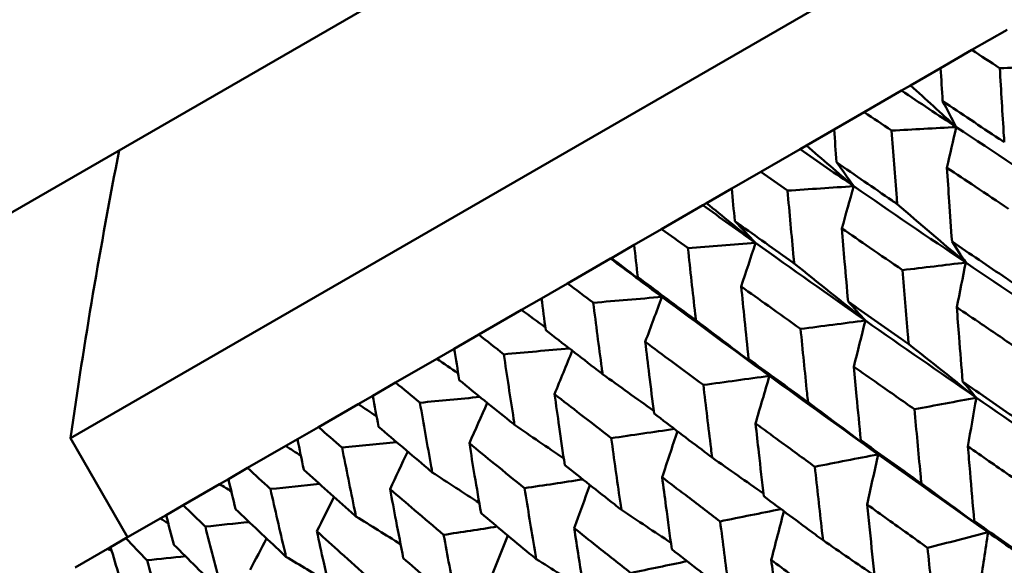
# Model space of a CAD drawing. Header units: millimetres. Extents: x 626 to 2725, y 57 to 2097.
# Tile 71 of 133: x 955.27 to 963.88, y 129.98 to 134.76. Entities that reach past the tile are written whole.
import ezdxf

# ---------------------------------------------------------------- set-up
doc = ezdxf.new("R2010")
doc.units = ezdxf.units.MM
doc.header["$LTSCALE"] = 10
doc.layers.add('Widoczne (ISO)', color=7, linetype='Continuous', lineweight=50)

msp = doc.modelspace()

# ---------------------------------------------------------------- linework, layer by layer
at = {"layer": 'Widoczne (ISO)'}
for p, q in [((953.8675, 132.2987), (986.7757, 151.2983)), ((955.7173, 131.0947), (986.8942, 149.0947)), ((963.5987, 134.4904), (963.9059, 134.6677)), ((963.5987, 134.4904), (963.325, 134.3323)), ((963.0623, 134.1807), (963.325, 134.3323)), ((962.6572, 133.9468), (962.9835, 134.1352)), ((962.9835, 134.1352), (963.0623, 134.1807)), ((962.6572, 133.9468), (962.3935, 133.7945)), ((962.1513, 133.6547), (962.3935, 133.7945)), ((961.7518, 133.424), (962.0959, 133.6227)), ((962.0959, 133.6227), (962.1513, 133.6547)), ((961.7518, 133.424), (961.4991, 133.2781)), ((961.2783, 133.1507), (961.4991, 133.2781)), ((960.886, 132.9242), (961.2466, 133.1324)), ((961.2466, 133.1324), (961.2783, 133.1507)), ((960.886, 132.9242), (960.6454, 132.7852)), ((960.4469, 132.6707), (960.6454, 132.7852)), ((960.0634, 132.4492), (960.439, 132.6661)), ((960.439, 132.6661), (960.4469, 132.6707)), ((960.0634, 132.4492), (959.8357, 132.3178)), ((959.6603, 132.2165), (959.8357, 132.3178)), ((959.2871, 132.001), (959.6603, 132.2165)), ((959.2871, 132.001), (959.0733, 131.8776)), ((958.9217, 131.7901), (959.0733, 131.8776)), ((958.5602, 131.5814), (958.9217, 131.7901)), ((958.5602, 131.5814), (958.3611, 131.4664)), ((958.2339, 131.393), (958.3611, 131.4664)), ((957.8855, 131.1919), (958.2339, 131.393)), ((957.8855, 131.1919), (957.7019, 131.0859)), ((955.7173, 131.0947), (956.2173, 130.2287)), ((957.2658, 130.8341), (957.5996, 131.0268)), ((957.5996, 131.0268), (957.7019, 131.0859)), ((957.2658, 130.8341), (957.0985, 130.7375)), ((956.7035, 130.5094), (957.0214, 130.693)), ((957.0214, 130.693), (957.0985, 130.7375)), ((956.7035, 130.5094), (956.5531, 130.4226)), ((956.5016, 130.3928), (956.5531, 130.4226)), ((956.2008, 130.2192), (956.5016, 130.3928)), ((956.2008, 130.2192), (956.0678, 130.1424)), ((955.7597, 129.9645), (956.0422, 130.1276)), ((956.0422, 130.1276), (956.0678, 130.1424))]:
    msp.add_line(p, q, dxfattribs=at)
msp.add_circle((990.3219, 107.1577), 50, dxfattribs=at)
msp.add_arc((1005.2137, 124.0158), 50, 168.93414, 171.86082, dxfattribs=at)
for points, knots in [([(963.8419, 134.3314), (963.8414, 134.3317), (963.8409, 134.332), (963.7598, 134.385), (963.6792, 134.4377), (963.5987, 134.4904)], [0.02951568, 0.02951568, 0.02951568, 0.02951568, 0.02969929, 0.02969929, 0.05939589, 0.05939589, 0.05939589, 0.05939589]), ([(963.325, 134.3323), (963.3308, 134.2365), (963.3367, 134.1407), (963.3427, 134.0444), (963.3427, 134.0438), (963.3427, 134.0432)], [0, 0, 0, 0, 0.02969567, 0.02969567, 0.02988021, 0.02988021, 0.02988021, 0.02988021]), ([(963.8817, 133.6834), (963.8805, 133.7015), (963.8794, 133.7196), (963.8658, 133.9354), (963.8537, 134.1333), (963.8419, 134.3314)], [0.0853813, 0.0853813, 0.0853813, 0.0853813, 0.09097809, 0.09097809, 0.15214536, 0.15214536, 0.15214536, 0.15214536]), ([(963.3427, 134.0432), (963.5069, 133.9332), (963.6714, 133.8234), (963.8513, 133.7036), (963.8665, 133.6935), (963.8817, 133.6834)], [0.0297954, 0.0297954, 0.0297954, 0.0297954, 0.09092493, 0.09092493, 0.09655955, 0.09655955, 0.09655955, 0.09655955]), ([(962.8963, 133.7854), (962.8958, 133.7858), (962.8953, 133.7861), (962.8155, 133.8399), (962.7363, 133.8933), (962.6572, 133.9468)], [0.02951568, 0.02951568, 0.02951568, 0.02951568, 0.02969929, 0.02969929, 0.05939589, 0.05939589, 0.05939589, 0.05939589]), ([(962.3935, 133.7945), (962.4006, 133.6995), (962.4079, 133.6045), (962.4153, 133.509), (962.4154, 133.5084), (962.4154, 133.5078)], [0, 0, 0, 0, 0.02969567, 0.02969567, 0.02988021, 0.02988021, 0.02988021, 0.02988021]), ([(962.9451, 133.1427), (962.9437, 133.1606), (962.9423, 133.1786), (962.9257, 133.3926), (962.9108, 133.5889), (962.8963, 133.7854)], [0.0853813, 0.0853813, 0.0853813, 0.0853813, 0.09097809, 0.09097809, 0.15214536, 0.15214536, 0.15214536, 0.15214536]), ([(962.4154, 133.5078), (962.5767, 133.3962), (962.7383, 133.2847), (962.9152, 133.1632), (962.9302, 133.153), (962.9451, 133.1427)], [0.0297954, 0.0297954, 0.0297954, 0.0297954, 0.09092493, 0.09092493, 0.09655955, 0.09655955, 0.09655955, 0.09655955]), ([(963.9196, 133.1007), (963.8222, 133.1655), (963.7248, 133.2304), (963.545, 133.3503), (963.4626, 133.4054), (963.3802, 133.4605)], [0.02528165, 0.02528165, 0.02528165, 0.02528165, 0.06150593, 0.06150593, 0.09223152, 0.09223152, 0.09223152, 0.09223152]), ([(963.3802, 133.4605), (963.3868, 133.3617), (963.3934, 133.2629), (963.4082, 133.0476), (963.4163, 132.9312), (963.4245, 132.8149)], [0.03078053, 0.03078053, 0.03078053, 0.03078053, 0.06149921, 0.06149921, 0.09773041, 0.09773041, 0.09773041, 0.09773041]), ([(961.9864, 133.2601), (961.9859, 133.2605), (961.9855, 133.2608), (961.9072, 133.3154), (961.8294, 133.3697), (961.7518, 133.424)], [0.02951568, 0.02951568, 0.02951568, 0.02951568, 0.02969929, 0.02969929, 0.05939589, 0.05939589, 0.05939589, 0.05939589]), ([(961.4991, 133.2781), (961.5078, 133.184), (961.5166, 133.0899), (961.5255, 132.9953), (961.5256, 132.9947), (961.5256, 132.9941)], [0, 0, 0, 0, 0.02969567, 0.02969567, 0.02988021, 0.02988021, 0.02988021, 0.02988021]), ([(962.0452, 132.6231), (962.0435, 132.6409), (962.0418, 132.6587), (962.0218, 132.8708), (962.0039, 133.0654), (961.9864, 133.2601)], [0.0853813, 0.0853813, 0.0853813, 0.0853813, 0.09097809, 0.09097809, 0.15214536, 0.15214536, 0.15214536, 0.15214536]), ([(961.1158, 132.7575), (961.1153, 132.7578), (961.1149, 132.7582), (961.0382, 132.8137), (960.9621, 132.8689), (960.886, 132.9242)], [0.02951568, 0.02951568, 0.02951568, 0.02951568, 0.02969929, 0.02969929, 0.05939589, 0.05939589, 0.05939589, 0.05939589]), ([(961.5256, 132.9941), (961.6838, 132.8806), (961.8423, 132.7674), (962.0159, 132.6439), (962.0305, 132.6335), (962.0452, 132.6231)], [0.0297954, 0.0297954, 0.0297954, 0.0297954, 0.09092493, 0.09092493, 0.09655955, 0.09655955, 0.09655955, 0.09655955]), ([(962.9914, 132.5648), (962.8956, 132.6306), (962.7999, 132.6964), (962.6233, 132.8182), (962.5424, 132.8741), (962.4615, 132.9301)], [0.02528165, 0.02528165, 0.02528165, 0.02528165, 0.06150593, 0.06150593, 0.09223152, 0.09223152, 0.09223152, 0.09223152]), ([(962.4615, 132.9301), (962.4695, 132.8321), (962.4777, 132.7342), (962.4957, 132.5208), (962.5056, 132.4054), (962.5156, 132.2901)], [0.03078053, 0.03078053, 0.03078053, 0.03078053, 0.06149921, 0.06149921, 0.09773041, 0.09773041, 0.09773041, 0.09773041]), ([(960.6454, 132.7852), (960.6557, 132.6921), (960.6662, 132.5989), (960.6768, 132.5053), (960.6769, 132.5047), (960.6769, 132.5041)], [0, 0, 0, 0, 0.02969567, 0.02969567, 0.02988021, 0.02988021, 0.02988021, 0.02988021]), ([(961.1854, 132.1267), (961.1834, 132.1443), (961.1814, 132.1619), (961.1578, 132.3719), (961.1366, 132.5646), (961.1158, 132.7575)], [0.0853813, 0.0853813, 0.0853813, 0.0853813, 0.09097809, 0.09097809, 0.15214536, 0.15214536, 0.15214536, 0.15214536]), ([(963.4245, 132.8149), (963.5819, 132.7076), (963.7395, 132.6006), (963.9199, 132.4786), (963.9422, 132.4635), (963.9646, 132.4484)], [0.02983351, 0.02983351, 0.02983351, 0.02983351, 0.0889495, 0.0889495, 0.09731113, 0.09731113, 0.09731113, 0.09731113]), ([(960.6769, 132.5041), (960.8317, 132.3887), (960.9868, 132.2735), (961.1567, 132.1479), (961.1711, 132.1373), (961.1854, 132.1267)], [0.0297954, 0.0297954, 0.0297954, 0.0297954, 0.09092493, 0.09092493, 0.09655955, 0.09655955, 0.09655955, 0.09655955]), ([(963.0458, 131.918), (963.0435, 131.9446), (963.0413, 131.9712), (963.0228, 132.1866), (963.0069, 132.3756), (962.9914, 132.5648)], [0.0806421, 0.0806421, 0.0806421, 0.0806421, 0.08897282, 0.08897282, 0.14811965, 0.14811965, 0.14811965, 0.14811965]), ([(960.2879, 132.2795), (960.2874, 132.2798), (960.287, 132.2802), (960.212, 132.3367), (960.1377, 132.3929), (960.0634, 132.4492)], [0.02951568, 0.02951568, 0.02951568, 0.02951568, 0.02969929, 0.02969929, 0.05939589, 0.05939589, 0.05939589, 0.05939589]), ([(962.1006, 132.0505), (962.0067, 132.1173), (961.9129, 132.1843), (961.7398, 132.3081), (961.6604, 132.3649), (961.5812, 132.4219)], [0.02528165, 0.02528165, 0.02528165, 0.02528165, 0.06150593, 0.06150593, 0.09223152, 0.09223152, 0.09223152, 0.09223152]), ([(961.5812, 132.4219), (961.5909, 132.3248), (961.6006, 132.2278), (961.6222, 132.0165), (961.6341, 131.9022), (961.6461, 131.7881)], [0.03078053, 0.03078053, 0.03078053, 0.03078053, 0.06149921, 0.06149921, 0.09773041, 0.09773041, 0.09773041, 0.09773041]), ([(959.8357, 132.3178), (959.8478, 132.2256), (959.8601, 132.1335), (959.8725, 132.0409), (959.8726, 132.0403), (959.8727, 132.0398)], [0, 0, 0, 0, 0.02969567, 0.02969567, 0.02988021, 0.02988021, 0.02988021, 0.02988021]), ([(960.3692, 131.6555), (960.3669, 131.6729), (960.3646, 131.6903), (960.337, 131.8981), (960.3122, 132.0886), (960.2879, 132.2795)], [0.0853813, 0.0853813, 0.0853813, 0.0853813, 0.09097809, 0.09097809, 0.15214536, 0.15214536, 0.15214536, 0.15214536]), ([(962.5156, 132.2901), (962.6701, 132.1812), (962.8249, 132.0725), (963.0019, 131.9487), (963.0239, 131.9333), (963.0458, 131.918)], [0.02983351, 0.02983351, 0.02983351, 0.02983351, 0.0889495, 0.0889495, 0.09731113, 0.09731113, 0.09731113, 0.09731113]), ([(964.0063, 131.8731), (963.8982, 131.9462), (963.7903, 132.0194), (963.6104, 132.1416), (963.5384, 132.1906), (963.4665, 132.2397)], [0.02104899, 0.02104899, 0.02104899, 0.02104899, 0.0615671, 0.0615671, 0.08866561, 0.08866561, 0.08866561, 0.08866561]), ([(963.4665, 132.2397), (963.473, 132.1529), (963.4796, 132.0661), (963.4962, 131.8496), (963.5063, 131.7199), (963.5167, 131.5904)], [0.03448054, 0.03448054, 0.03448054, 0.03448054, 0.06157222, 0.06157222, 0.10209717, 0.10209717, 0.10209717, 0.10209717]), ([(962.1656, 131.4097), (962.1628, 131.4361), (962.1601, 131.4624), (962.1381, 131.6758), (962.1191, 131.863), (962.1006, 132.0505)], [0.0806421, 0.0806421, 0.0806421, 0.0806421, 0.08897282, 0.08897282, 0.14811965, 0.14811965, 0.14811965, 0.14811965]), ([(959.5059, 131.828), (959.5055, 131.8284), (959.505, 131.8287), (959.432, 131.8863), (959.3595, 131.9437), (959.2871, 132.001)], [0.02951568, 0.02951568, 0.02951568, 0.02951568, 0.02969929, 0.02969929, 0.05939589, 0.05939589, 0.05939589, 0.05939589]), ([(959.8727, 132.0398), (960.0237, 131.9222), (960.1752, 131.8049), (960.3412, 131.6771), (960.3552, 131.6663), (960.3692, 131.6555)], [0.0297954, 0.0297954, 0.0297954, 0.0297954, 0.09092493, 0.09092493, 0.09655955, 0.09655955, 0.09655955, 0.09655955]), ([(959.0733, 131.8776), (959.0873, 131.7865), (959.1015, 131.6955), (959.1159, 131.604), (959.116, 131.6035), (959.116, 131.6029)], [0, 0, 0, 0, 0.02969567, 0.02969567, 0.02988021, 0.02988021, 0.02988021, 0.02988021]), ([(961.2508, 131.5599), (961.1589, 131.6279), (961.0672, 131.696), (960.8979, 131.822), (960.8203, 131.8799), (960.7428, 131.9378)], [0.02528165, 0.02528165, 0.02528165, 0.02528165, 0.06150593, 0.06150593, 0.09223152, 0.09223152, 0.09223152, 0.09223152]), ([(960.7428, 131.9378), (960.7542, 131.8418), (960.7658, 131.7458), (960.7912, 131.5367), (960.8052, 131.4237), (960.8193, 131.3107)], [0.03078053, 0.03078053, 0.03078053, 0.03078053, 0.06149921, 0.06149921, 0.09773041, 0.09773041, 0.09773041, 0.09773041]), ([(959.5998, 131.2113), (959.5971, 131.2285), (959.5945, 131.2457), (959.5627, 131.451), (959.5341, 131.6394), (959.5059, 131.828)], [0.0853813, 0.0853813, 0.0853813, 0.0853813, 0.09097809, 0.09097809, 0.15214536, 0.15214536, 0.15214536, 0.15214536]), ([(961.6461, 131.7881), (961.7973, 131.6773), (961.949, 131.5668), (962.1225, 131.4409), (962.144, 131.4253), (962.1656, 131.4097)], [0.02983351, 0.02983351, 0.02983351, 0.02983351, 0.0889495, 0.0889495, 0.09731113, 0.09731113, 0.09731113, 0.09731113]), ([(963.0963, 131.3477), (962.9902, 131.4219), (962.8842, 131.4963), (962.7078, 131.6205), (962.6371, 131.6703), (962.5665, 131.7201)], [0.02104899, 0.02104899, 0.02104899, 0.02104899, 0.0615671, 0.0615671, 0.08866561, 0.08866561, 0.08866561, 0.08866561]), ([(962.5665, 131.7201), (962.5744, 131.6341), (962.5824, 131.5481), (962.6024, 131.3336), (962.6147, 131.2051), (962.6271, 131.0768)], [0.03448054, 0.03448054, 0.03448054, 0.03448054, 0.06157222, 0.06157222, 0.10209717, 0.10209717, 0.10209717, 0.10209717]), ([(958.773, 131.4049), (958.7726, 131.4052), (958.7722, 131.4056), (958.7011, 131.4644), (958.6306, 131.5228), (958.5602, 131.5814)], [0.02951568, 0.02951568, 0.02951568, 0.02951568, 0.02969929, 0.02969929, 0.05939589, 0.05939589, 0.05939589, 0.05939589]), ([(959.116, 131.6029), (959.2632, 131.4831), (959.4108, 131.3636), (959.5725, 131.2333), (959.5861, 131.2223), (959.5998, 131.2113)], [0.0297954, 0.0297954, 0.0297954, 0.0297954, 0.09092493, 0.09092493, 0.09655955, 0.09655955, 0.09655955, 0.09655955]), ([(961.3272, 130.9257), (961.3239, 130.9518), (961.3207, 130.9778), (961.2949, 131.189), (961.2726, 131.3743), (961.2508, 131.5599)], [0.0806421, 0.0806421, 0.0806421, 0.0806421, 0.08897282, 0.08897282, 0.14811965, 0.14811965, 0.14811965, 0.14811965]), ([(963.5167, 131.5904), (963.6732, 131.4819), (963.83, 131.3736), (964.0102, 131.2497), (964.0333, 131.2339), (964.0563, 131.218)], [0.02530969, 0.02530969, 0.02530969, 0.02530969, 0.08465152, 0.08465152, 0.09334823, 0.09334823, 0.09334823, 0.09334823]), ([(958.3611, 131.4664), (958.3771, 131.3765), (958.3933, 131.2867), (958.4098, 131.1964), (958.4099, 131.1958), (958.41, 131.1953)], [0, 0, 0, 0, 0.02969567, 0.02969567, 0.02988021, 0.02988021, 0.02988021, 0.02988021]), ([(960.4453, 131.0948), (960.3556, 131.1641), (960.2661, 131.2335), (960.1009, 131.3619), (960.0252, 131.4208), (959.9496, 131.4799)], [0.02528165, 0.02528165, 0.02528165, 0.02528165, 0.06150593, 0.06150593, 0.09223152, 0.09223152, 0.09223152, 0.09223152]), ([(959.9496, 131.4799), (959.9629, 131.3849), (959.9764, 131.29), (960.006, 131.0834), (960.0222, 130.9716), (960.0386, 130.86)], [0.03078053, 0.03078053, 0.03078053, 0.03078053, 0.06149921, 0.06149921, 0.09773041, 0.09773041, 0.09773041, 0.09773041]), ([(958.8802, 130.7958), (958.8772, 130.8128), (958.8741, 130.8298), (958.8379, 131.0325), (958.8052, 131.2186), (958.773, 131.4049)], [0.0853813, 0.0853813, 0.0853813, 0.0853813, 0.09097809, 0.09097809, 0.15214536, 0.15214536, 0.15214536, 0.15214536]), ([(960.8193, 131.3107), (960.9671, 131.198), (961.1154, 131.0856), (961.2851, 130.9574), (961.3061, 130.9416), (961.3272, 130.9257)], [0.02983351, 0.02983351, 0.02983351, 0.02983351, 0.0889495, 0.0889495, 0.09731113, 0.09731113, 0.09731113, 0.09731113]), ([(963.1564, 130.6984), (963.1538, 130.726), (963.1512, 130.7535), (963.1308, 130.9697), (963.1133, 131.1586), (963.0963, 131.3477)], [0.07597559, 0.07597559, 0.07597559, 0.07597559, 0.08464777, 0.08464777, 0.14401425, 0.14401425, 0.14401425, 0.14401425]), ([(958.0921, 131.0117), (958.0917, 131.0121), (958.0912, 131.0125), (958.0223, 131.0725), (957.9538, 131.1321), (957.8855, 131.1919)], [0.02951568, 0.02951568, 0.02951568, 0.02951568, 0.02969929, 0.02969929, 0.05939589, 0.05939589, 0.05939589, 0.05939589]), ([(958.41, 131.1953), (958.553, 131.0731), (958.6964, 130.9511), (958.8537, 130.8183), (958.867, 130.807), (958.8802, 130.7958)], [0.0297954, 0.0297954, 0.0297954, 0.0297954, 0.09092493, 0.09092493, 0.09655955, 0.09655955, 0.09655955, 0.09655955]), ([(962.2254, 130.8449), (962.1215, 130.9204), (962.0178, 130.996), (961.845, 131.1224), (961.7758, 131.173), (961.7067, 131.2237)], [0.02104899, 0.02104899, 0.02104899, 0.02104899, 0.0615671, 0.0615671, 0.08866561, 0.08866561, 0.08866561, 0.08866561]), ([(961.7067, 131.2237), (961.7161, 131.1386), (961.7256, 131.0534), (961.7494, 130.8411), (961.7639, 130.7139), (961.7786, 130.5869)], [0.03448054, 0.03448054, 0.03448054, 0.03448054, 0.06157222, 0.06157222, 0.10209717, 0.10209717, 0.10209717, 0.10209717]), ([(957.7019, 131.0859), (957.7201, 130.9972), (957.7385, 130.9086), (957.7571, 130.8195), (957.7572, 130.819), (957.7573, 130.8184)], [0, 0, 0, 0, 0.02969567, 0.02969567, 0.02988021, 0.02988021, 0.02988021, 0.02988021]), ([(959.6874, 130.6572), (959.6001, 130.7279), (959.5129, 130.7986), (959.352, 130.9295), (959.2783, 130.9896), (959.2048, 131.0498)], [0.02528165, 0.02528165, 0.02528165, 0.02528165, 0.06150593, 0.06150593, 0.09223152, 0.09223152, 0.09223152, 0.09223152]), ([(959.2048, 131.0498), (959.2201, 130.956), (959.2356, 130.8623), (959.2696, 130.6582), (959.2882, 130.5479), (959.307, 130.4376)], [0.03078053, 0.03078053, 0.03078053, 0.03078053, 0.06149921, 0.06149921, 0.09773041, 0.09773041, 0.09773041, 0.09773041]), ([(960.534, 130.4677), (960.5302, 130.4935), (960.5265, 130.5193), (960.4966, 130.7281), (960.4707, 130.9113), (960.4453, 131.0948)], [0.0806421, 0.0806421, 0.0806421, 0.0806421, 0.08897282, 0.08897282, 0.14811965, 0.14811965, 0.14811965, 0.14811965]), ([(962.6271, 131.0768), (962.7805, 130.9665), (962.9344, 130.8565), (963.1112, 130.7306), (963.1338, 130.7145), (963.1564, 130.6984)], [0.02530969, 0.02530969, 0.02530969, 0.02530969, 0.08465152, 0.08465152, 0.09334823, 0.09334823, 0.09334823, 0.09334823]), ([(964.1019, 130.6495), (963.9836, 130.731), (963.8655, 130.8125), (963.686, 130.9368), (963.6245, 130.9795), (963.5631, 131.0221)], [0.01681985, 0.01681985, 0.01681985, 0.01681985, 0.06159108, 0.06159108, 0.08495433, 0.08495433, 0.08495433, 0.08495433]), ([(963.5631, 131.0221), (963.5693, 130.9476), (963.5756, 130.8731), (963.5941, 130.6559), (963.6065, 130.5133), (963.6191, 130.3707)], [0.03825175, 0.03825175, 0.03825175, 0.03825175, 0.06160817, 0.06160817, 0.10638617, 0.10638617, 0.10638617, 0.10638617]), ([(958.2133, 130.4108), (958.2099, 130.4276), (958.2064, 130.4443), (958.1655, 130.6443), (958.1285, 130.8279), (958.0921, 131.0117)], [0.0853813, 0.0853813, 0.0853813, 0.0853813, 0.09097809, 0.09097809, 0.15214536, 0.15214536, 0.15214536, 0.15214536]), ([(960.0386, 130.86), (960.1828, 130.7452), (960.3274, 130.6306), (960.4929, 130.5001), (960.5134, 130.4839), (960.534, 130.4677)], [0.02983351, 0.02983351, 0.02983351, 0.02983351, 0.0889495, 0.0889495, 0.09731113, 0.09731113, 0.09731113, 0.09731113]), ([(962.2966, 130.2021), (962.2935, 130.2293), (962.2904, 130.2566), (962.2663, 130.4707), (962.2457, 130.6577), (962.2254, 130.8449)], [0.07597559, 0.07597559, 0.07597559, 0.07597559, 0.08464777, 0.08464777, 0.14401425, 0.14401425, 0.14401425, 0.14401425]), ([(957.4658, 130.6501), (957.4654, 130.6505), (957.465, 130.6509), (957.3982, 130.7121), (957.3319, 130.7731), (957.2658, 130.8341)], [0.02951568, 0.02951568, 0.02951568, 0.02951568, 0.02969929, 0.02969929, 0.05939589, 0.05939589, 0.05939589, 0.05939589]), ([(957.7573, 130.8184), (957.8959, 130.6937), (958.035, 130.5693), (958.1876, 130.4337), (958.2004, 130.4222), (958.2133, 130.4108)], [0.0297954, 0.0297954, 0.0297954, 0.0297954, 0.09092493, 0.09092493, 0.09655955, 0.09655955, 0.09655955, 0.09655955]), ([(957.0985, 130.7375), (957.1189, 130.6501), (957.1395, 130.5628), (957.1603, 130.475), (957.1605, 130.4745), (957.1606, 130.4739)], [0, 0, 0, 0, 0.02969567, 0.02969567, 0.02988021, 0.02988021, 0.02988021, 0.02988021]), ([(961.3973, 130.3668), (961.2958, 130.4436), (961.1944, 130.5206), (961.0256, 130.6493), (960.958, 130.7009), (960.8905, 130.7525)], [0.02104899, 0.02104899, 0.02104899, 0.02104899, 0.0615671, 0.0615671, 0.08866561, 0.08866561, 0.08866561, 0.08866561]), ([(960.8905, 130.7525), (960.9015, 130.6683), (960.9126, 130.5841), (960.9405, 130.3741), (960.9574, 130.2483), (960.9746, 130.1227)], [0.03448054, 0.03448054, 0.03448054, 0.03448054, 0.06157222, 0.06157222, 0.10209717, 0.10209717, 0.10209717, 0.10209717]), ([(957.6017, 130.0577), (957.5979, 130.0742), (957.594, 130.0907), (957.5481, 130.2879), (957.5067, 130.4689), (957.4658, 130.6501)], [0.0853813, 0.0853813, 0.0853813, 0.0853813, 0.09097809, 0.09097809, 0.15214536, 0.15214536, 0.15214536, 0.15214536]), ([(958.98, 130.2488), (958.8951, 130.3209), (958.8104, 130.3931), (958.6542, 130.5266), (958.5826, 130.588), (958.5112, 130.6494)], [0.02528165, 0.02528165, 0.02528165, 0.02528165, 0.06150593, 0.06150593, 0.09223152, 0.09223152, 0.09223152, 0.09223152]), ([(958.5112, 130.6494), (958.5286, 130.5568), (958.5463, 130.4643), (958.585, 130.2629), (958.6061, 130.1541), (958.6274, 130.0453)], [0.03078053, 0.03078053, 0.03078053, 0.03078053, 0.06149921, 0.06149921, 0.09773041, 0.09773041, 0.09773041, 0.09773041]), ([(959.7891, 130.0377), (959.7848, 130.0632), (959.7806, 130.0886), (959.7462, 130.2949), (959.7166, 130.4759), (959.6874, 130.6572)], [0.0806421, 0.0806421, 0.0806421, 0.0806421, 0.08897282, 0.08897282, 0.14811965, 0.14811965, 0.14811965, 0.14811965]), ([(961.7786, 130.5869), (961.9287, 130.4747), (962.0793, 130.3628), (962.2523, 130.2348), (962.2745, 130.2184), (962.2966, 130.2021)], [0.02530969, 0.02530969, 0.02530969, 0.02530969, 0.08465152, 0.08465152, 0.09334823, 0.09334823, 0.09334823, 0.09334823]), ([(956.8966, 130.3215), (956.8962, 130.3219), (956.8958, 130.3223), (956.8313, 130.3848), (956.7673, 130.4471), (956.7035, 130.5094)], [0.02951568, 0.02951568, 0.02951568, 0.02951568, 0.02969929, 0.02969929, 0.05939589, 0.05939589, 0.05939589, 0.05939589]), ([(963.211, 130.1351), (963.095, 130.2179), (962.9791, 130.3008), (962.8032, 130.4272), (962.743, 130.4705), (962.6828, 130.5139)], [0.01681985, 0.01681985, 0.01681985, 0.01681985, 0.06159108, 0.06159108, 0.08495433, 0.08495433, 0.08495433, 0.08495433]), ([(962.6828, 130.5139), (962.6902, 130.4401), (962.6978, 130.3663), (962.7199, 130.1512), (962.7347, 130.0099), (962.7497, 129.8688)], [0.03825175, 0.03825175, 0.03825175, 0.03825175, 0.06160817, 0.06160817, 0.10638617, 0.10638617, 0.10638617, 0.10638617]), ([(956.5531, 130.4226), (956.5758, 130.3365), (956.5987, 130.2506), (956.6219, 130.1641), (956.622, 130.1636), (956.6222, 130.1631)], [0, 0, 0, 0, 0.02969567, 0.02969567, 0.02988021, 0.02988021, 0.02988021, 0.02988021]), ([(957.1606, 130.4739), (957.2946, 130.3466), (957.4292, 130.2195), (957.5768, 130.0811), (957.5893, 130.0694), (957.6017, 130.0577)], [0.0297954, 0.0297954, 0.0297954, 0.0297954, 0.09092493, 0.09092493, 0.09655955, 0.09655955, 0.09655955, 0.09655955]), ([(959.307, 130.4376), (959.4473, 130.3205), (959.588, 130.2037), (959.7491, 130.0707), (959.7691, 130.0542), (959.7891, 130.0377)], [0.02983351, 0.02983351, 0.02983351, 0.02983351, 0.0889495, 0.0889495, 0.09731113, 0.09731113, 0.09731113, 0.09731113]), ([(961.4804, 129.7308), (961.4768, 129.7578), (961.4732, 129.7848), (961.4451, 129.9965), (961.421, 130.1815), (961.3973, 130.3668)], [0.07597559, 0.07597559, 0.07597559, 0.07597559, 0.08464777, 0.08464777, 0.14401425, 0.14401425, 0.14401425, 0.14401425]), ([(963.6191, 130.3707), (963.7749, 130.2609), (963.9311, 130.1513), (964.1107, 130.0257), (964.1339, 130.0095), (964.157, 129.9933)], [0.02053386, 0.02053386, 0.02053386, 0.02053386, 0.08016461, 0.08016461, 0.08898694, 0.08898694, 0.08898694, 0.08898694]), ([(957.0478, 129.7379), (957.0435, 129.7542), (957.0393, 129.7705), (956.9883, 129.9647), (956.9421, 130.1429), (956.8966, 130.3215)], [0.0853813, 0.0853813, 0.0853813, 0.0853813, 0.09097809, 0.09097809, 0.15214536, 0.15214536, 0.15214536, 0.15214536]), ([(958.3259, 129.8712), (958.2436, 129.9448), (958.1615, 130.0184), (958.0101, 130.1548), (957.9408, 130.2174), (957.8716, 130.2801)], [0.02528165, 0.02528165, 0.02528165, 0.02528165, 0.06150593, 0.06150593, 0.09223152, 0.09223152, 0.09223152, 0.09223152]), ([(957.8716, 130.2801), (957.8913, 130.1889), (957.9112, 130.0977), (957.9548, 129.8991), (957.9786, 129.7917), (958.0026, 129.6845)], [0.03078053, 0.03078053, 0.03078053, 0.03078053, 0.06149921, 0.06149921, 0.09773041, 0.09773041, 0.09773041, 0.09773041]), ([(959.0955, 129.6373), (959.0907, 129.6624), (959.0859, 129.6875), (959.0469, 129.8911), (959.0132, 130.0698), (958.98, 130.2488)], [0.0806421, 0.0806421, 0.0806421, 0.0806421, 0.08897282, 0.08897282, 0.14811965, 0.14811965, 0.14811965, 0.14811965]), ([(960.6151, 129.9152), (960.5161, 129.9935), (960.4173, 130.072), (960.2528, 130.2031), (960.1869, 130.2557), (960.1211, 130.3083)], [0.02104899, 0.02104899, 0.02104899, 0.02104899, 0.0615671, 0.0615671, 0.08866561, 0.08866561, 0.08866561, 0.08866561]), ([(960.1211, 130.3083), (960.1338, 130.225), (960.1466, 130.1418), (960.1789, 129.9343), (960.1984, 129.8101), (960.2181, 129.686)], [0.03448054, 0.03448054, 0.03448054, 0.03448054, 0.06157222, 0.06157222, 0.10209717, 0.10209717, 0.10209717, 0.10209717]), ([(964.71, 129.5952), (964.4687, 129.7619), (964.2282, 129.9291), (963.9056, 130.1549), (963.8226, 130.2132), (963.7396, 130.2715)], [0.3692784, 0.3692784, 0.3692784, 0.3692784, 0.4608442, 0.4608442, 0.492629, 0.492629, 0.492629, 0.492629]), ([(956.3867, 130.0271), (956.3863, 130.0275), (956.3859, 130.0279), (956.3238, 130.0919), (956.2623, 130.1555), (956.2008, 130.2192)], [0.02951568, 0.02951568, 0.02951568, 0.02951568, 0.02969929, 0.02969929, 0.05939589, 0.05939589, 0.05939589, 0.05939589]), ([(956.6222, 130.1631), (956.7515, 130.033), (956.8813, 129.9032), (957.0238, 129.7618), (957.0358, 129.7498), (957.0478, 129.7379)], [0.0297954, 0.0297954, 0.0297954, 0.0297954, 0.09092493, 0.09092493, 0.09655955, 0.09655955, 0.09655955, 0.09655955]), ([(956.0678, 130.1424), (956.093, 130.0578), (956.1183, 129.9732), (956.1439, 129.8882), (956.144, 129.8876), (956.1442, 129.8871)], [0, 0, 0, 0, 0.02969567, 0.02969567, 0.02988021, 0.02988021, 0.02988021, 0.02988021]), ([(960.9746, 130.1227), (961.1211, 130.0085), (961.2681, 129.8945), (961.4372, 129.7641), (961.4588, 129.7475), (961.4804, 129.7308)], [0.02530969, 0.02530969, 0.02530969, 0.02530969, 0.08465152, 0.08465152, 0.09334823, 0.09334823, 0.09334823, 0.09334823]), ([(963.2768, 129.4851), (963.2739, 129.5129), (963.271, 129.5407), (963.2487, 129.7572), (963.2297, 129.946), (963.211, 130.1351)], [0.07138254, 0.07138254, 0.07138254, 0.07138254, 0.08018544, 0.08018544, 0.13983561, 0.13983561, 0.13983561, 0.13983561]), ([(956.5538, 129.4527), (956.5491, 129.4687), (956.5444, 129.4847), (956.4881, 129.6759), (956.4371, 129.8513), (956.3867, 130.0271)], [0.0853813, 0.0853813, 0.0853813, 0.0853813, 0.09097809, 0.09097809, 0.15214536, 0.15214536, 0.15214536, 0.15214536]), ([(958.6274, 130.0453), (958.7636, 129.9258), (958.9002, 129.8066), (959.0567, 129.6709), (959.0761, 129.6541), (959.0955, 129.6373)], [0.02983351, 0.02983351, 0.02983351, 0.02983351, 0.0889495, 0.0889495, 0.09731113, 0.09731113, 0.09731113, 0.09731113]), ([(962.361, 129.6444), (962.2475, 129.7286), (962.1342, 129.813), (961.9622, 129.9416), (961.9032, 129.9857), (961.8444, 130.0299)], [0.01681985, 0.01681985, 0.01681985, 0.01681985, 0.06159108, 0.06159108, 0.08495433, 0.08495433, 0.08495433, 0.08495433]), ([(961.8444, 130.0299), (961.8532, 129.9568), (961.862, 129.8838), (961.8881, 129.671), (961.9055, 129.5312), (961.9231, 129.3916)], [0.03825175, 0.03825175, 0.03825175, 0.03825175, 0.06160817, 0.06160817, 0.10638617, 0.10638617, 0.10638617, 0.10638617])]:
    msp.add_open_spline(points, degree=3, knots=knots, dxfattribs=at)
for points in [[(964.3921, 134.3533), (964.2087, 134.3459), (964.0253, 134.3386), (963.8419, 134.3314)], [(963.4619, 133.8162), (963.3021, 133.9224), (963.1426, 134.0287), (962.9835, 134.1352)], [(963.0623, 134.1807), (963.1954, 134.0588), (963.3286, 133.9373), (963.4619, 133.8162)], [(963.4619, 133.8162), (963.4221, 133.8918), (963.3824, 133.9674), (963.3427, 134.0432)], [(963.4619, 133.8162), (963.2734, 133.8059), (963.0849, 133.7957), (962.8963, 133.7854)], [(963.3802, 133.4605), (963.4073, 133.5792), (963.4346, 133.6977), (963.4619, 133.8162)], [(964.4583, 133.1582), (964.1249, 133.3769), (963.7927, 133.5963), (963.4619, 133.8162)], [(962.5656, 133.2987), (962.4087, 133.4066), (962.2521, 133.5146), (962.0959, 133.6227)], [(962.1513, 133.6547), (962.2893, 133.5356), (962.4274, 133.417), (962.5656, 133.2987)], [(962.5656, 133.2987), (962.5155, 133.3683), (962.4654, 133.438), (962.4154, 133.5078)], [(962.5656, 133.2987), (962.3726, 133.2858), (962.1795, 133.273), (961.9864, 133.2601)], [(962.4615, 132.9301), (962.4961, 133.053), (962.5308, 133.1759), (962.5656, 133.2987)], [(963.5447, 132.6307), (963.2169, 132.8527), (962.8905, 133.0754), (962.5656, 133.2987)], [(961.7068, 132.8029), (961.553, 132.9125), (961.3996, 133.0224), (961.2466, 133.1324)], [(961.2783, 133.1507), (961.421, 133.0343), (961.5639, 132.9184), (961.7068, 132.8029)], [(962.9451, 133.1427), (963.1448, 132.9712), (963.3447, 132.8006), (963.5447, 132.6307)], [(961.7068, 132.8029), (961.6463, 132.8665), (961.5859, 132.9303), (961.5256, 132.9941)], [(961.7068, 132.8029), (961.5098, 132.7877), (961.3128, 132.7726), (961.1158, 132.7575)], [(961.5812, 132.4219), (961.623, 132.5489), (961.6648, 132.676), (961.7068, 132.8029)], [(962.6669, 132.1239), (962.3453, 132.3495), (962.0252, 132.5758), (961.7068, 132.8029)], [(963.5447, 132.6307), (963.5046, 132.692), (963.4645, 132.7534), (963.4245, 132.8149)], [(960.8888, 132.3307), (960.7385, 132.4423), (960.5885, 132.5541), (960.439, 132.6661)], [(960.4469, 132.6707), (960.5941, 132.5569), (960.7414, 132.4436), (960.8888, 132.3307)], [(962.0452, 132.6231), (962.2522, 132.4559), (962.4595, 132.2895), (962.6669, 132.1239)], [(963.5447, 132.6307), (963.3603, 132.6087), (963.1759, 132.5868), (962.9914, 132.5648)], [(963.4665, 132.2397), (963.4924, 132.3701), (963.5185, 132.5005), (963.5447, 132.6307)], [(964.5333, 131.9662), (964.2025, 132.187), (963.8729, 132.4085), (963.5447, 132.6307)], [(960.8888, 132.3307), (960.8181, 132.3884), (960.7475, 132.4462), (960.6769, 132.5041)], [(960.8888, 132.3307), (960.6886, 132.3136), (960.4882, 132.2965), (960.2879, 132.2795)], [(960.7428, 131.9378), (960.7914, 132.0688), (960.8401, 132.1998), (960.8888, 132.3307)], [(961.8282, 131.6397), (961.5134, 131.8692), (961.2002, 132.0995), (960.8888, 132.3307)], [(962.6669, 132.1239), (962.6164, 132.1792), (962.566, 132.2346), (962.5156, 132.2901)], [(959.6603, 132.2165), (959.73, 132.1653), (959.7998, 132.1141), (959.8696, 132.0631)], [(961.1854, 132.1267), (961.3995, 131.9635), (961.6138, 131.8012), (961.8282, 131.6397)], [(962.6669, 132.1239), (962.4781, 132.0994), (962.2894, 132.0749), (962.1006, 132.0505)], [(962.5665, 131.7201), (962.5999, 131.8548), (962.6333, 131.9894), (962.6669, 132.1239)], [(963.6373, 131.4488), (963.3124, 131.6731), (962.9888, 131.8981), (962.6669, 132.1239)], [(960.0779, 131.8805), (959.8872, 131.863), (959.6966, 131.8455), (959.5059, 131.828)], [(963.0458, 131.918), (963.2429, 131.7608), (963.4401, 131.6044), (963.6373, 131.4488)], [(959.9496, 131.4799), (960.0013, 131.6065), (960.0531, 131.733), (960.105, 131.8595)], [(958.9217, 131.7901), (958.9834, 131.7467), (959.0452, 131.7035), (959.107, 131.6603)], [(961.8282, 131.6397), (961.7675, 131.6891), (961.7067, 131.7386), (961.6461, 131.7881)], [(960.3692, 131.6555), (960.5181, 131.548), (960.6672, 131.4408), (960.8164, 131.3341)], [(961.8282, 131.6397), (961.6358, 131.6131), (961.4433, 131.5865), (961.2508, 131.5599)], [(961.7067, 131.2237), (961.7471, 131.3625), (961.7876, 131.5011), (961.8282, 131.6397)], [(962.7788, 130.9532), (962.4603, 131.1811), (962.1434, 131.41), (961.8282, 131.6397)], [(963.6373, 131.4488), (963.5971, 131.496), (963.5568, 131.5432), (963.5167, 131.5904)], [(959.2974, 131.4555), (959.1226, 131.4386), (958.9478, 131.4217), (958.773, 131.4049)], [(963.6373, 131.4488), (963.457, 131.4151), (963.2766, 131.3814), (963.0963, 131.3477)], [(963.5631, 131.0221), (963.5877, 131.1645), (963.6124, 131.3067), (963.6373, 131.4488)], [(964.6172, 130.7782), (964.2892, 131.0009), (963.9626, 131.2244), (963.6373, 131.4488)], [(958.2339, 131.393), (958.2871, 131.3572), (958.3403, 131.3215), (958.3935, 131.2859)], [(959.2048, 131.0498), (959.2569, 131.1678), (959.3091, 131.2858), (959.3614, 131.4037)], [(962.1656, 131.4097), (962.3698, 131.2568), (962.5742, 131.1046), (962.7788, 130.9532)], [(959.5998, 131.2113), (959.7431, 131.1129), (959.8866, 131.0149), (960.0302, 130.9173)], [(960.9976, 131.1751), (960.8136, 131.1483), (960.6295, 131.1216), (960.4453, 131.0948)], [(960.8905, 130.7525), (960.9349, 130.8868), (960.9793, 131.021), (961.0238, 131.1552)], [(957.5996, 131.0268), (957.6436, 130.9984), (957.6876, 130.97), (957.7317, 130.9417)], [(958.5693, 131.0594), (958.4102, 131.0435), (958.2512, 131.0276), (958.0921, 131.0117)], [(962.7788, 130.9532), (962.7282, 130.9943), (962.6776, 131.0355), (962.6271, 131.0768)], [(958.5112, 130.6494), (958.5627, 130.7587), (958.6144, 130.8679), (958.666, 130.9772)], [(962.7788, 130.9532), (962.5943, 130.9171), (962.4099, 130.881), (962.2254, 130.8449)], [(962.6828, 130.5139), (962.7146, 130.6604), (962.7466, 130.8069), (962.7788, 130.9532)], [(963.7396, 130.2715), (963.4178, 130.4978), (963.0975, 130.725), (962.7788, 130.9532)], [(961.3272, 130.9257), (961.4766, 130.8202), (961.6262, 130.7151), (961.7759, 130.6104)], [(958.8802, 130.7958), (959.0173, 130.7062), (959.1544, 130.6168), (959.2917, 130.5278)], [(957.0214, 130.693), (957.0556, 130.6717), (957.0897, 130.6505), (957.1239, 130.6293)], [(957.896, 130.6939), (957.7526, 130.6793), (957.6092, 130.6647), (957.4658, 130.6501)], [(960.1971, 130.734), (960.0272, 130.7084), (959.8573, 130.6828), (959.6874, 130.6572)], [(960.1211, 130.3083), (960.167, 130.4339), (960.2129, 130.5595), (960.2589, 130.685)], [(963.1564, 130.6984), (963.3507, 130.5554), (963.5451, 130.4131), (963.7396, 130.2715)], [(957.8716, 130.2801), (957.9216, 130.3806), (957.9717, 130.481), (958.0218, 130.5814)], [(960.534, 130.4677), (960.6781, 130.3715), (960.8224, 130.2756), (960.9667, 130.1801)], [(961.9292, 130.4746), (961.7519, 130.4386), (961.5746, 130.4027), (961.3973, 130.3668)], [(961.8444, 130.0299), (961.881, 130.1719), (961.9177, 130.3139), (961.9545, 130.4557)], [(956.5016, 130.3928), (956.5251, 130.3787), (956.5487, 130.3645), (956.5722, 130.3503)], [(957.2801, 130.3606), (957.1522, 130.3476), (957.0244, 130.3345), (956.8966, 130.3215)], [(958.2133, 130.4108), (958.3433, 130.3294), (958.4734, 130.2483), (958.6036, 130.1674)], [(963.7396, 130.2715), (963.6994, 130.3046), (963.6593, 130.3376), (963.6191, 130.3707)], [(959.447, 130.321), (959.2913, 130.2969), (959.1357, 130.2729), (958.98, 130.2488)], [(959.4016, 129.8928), (959.4478, 130.0097), (959.4942, 130.1265), (959.5406, 130.2432)], [(963.7396, 130.2715), (963.5634, 130.226), (963.3872, 130.1806), (963.211, 130.1351)], [(963.67, 129.8089), (963.693, 129.9632), (963.7163, 130.1174), (963.7396, 130.2715)], [(957.2886, 129.9435), (957.3362, 130.0349), (957.3838, 130.1263), (957.4315, 130.2176)], [(962.2966, 130.2021), (962.4467, 130.0985), (962.5969, 129.9953), (962.7472, 129.8926)], [(956.0422, 130.1276), (956.0543, 130.1205), (956.0664, 130.1134), (956.0786, 130.1063)], [(956.7237, 130.0611), (956.6114, 130.0498), (956.499, 130.0384), (956.3867, 130.0271)], [(957.6017, 130.0577), (957.7238, 129.9842), (957.8461, 129.911), (957.9684, 129.838)], [(959.7891, 130.0377), (959.9272, 129.9502), (960.0655, 129.863), (960.2038, 129.7761)], [(961.109, 130.0181), (960.9444, 129.9838), (960.7798, 129.9495), (960.6151, 129.9152)]]:
    msp.add_open_spline(points, degree=3, dxfattribs=at)

doc.saveas('drawing.dxf')
